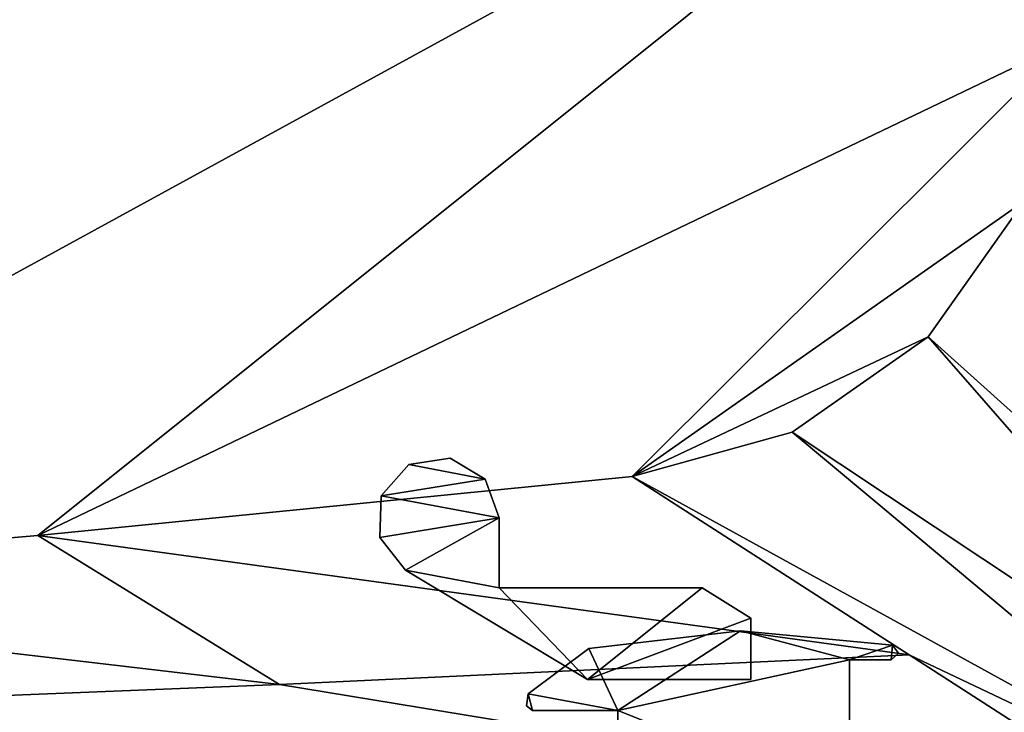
# Model space of a CAD drawing. Header units: metres. Extents: x 0 to 1004, y -708 to 0.
# Tile 63 of 98: x 842 to 922, y -642 to -585. Entities that reach past the tile are written whole.
import ezdxf

# ---------------------------------------------------------------- set-up
doc = ezdxf.new("R2010")
doc.units = ezdxf.units.M

msp = doc.modelspace()

# ---------------------------------------------------------------- linework, layer by layer
at = {"layer": 'top0123417'}
for points in [[(871.035828, -624.173279, 1035.889648), (873.297058, -621.623413, 1035.889648), (879.536377, -622.830261, 1035.889648)], [(873.297058, -621.623413, 1035.889648), (871.035828, -624.173279, 1035.889648), (873.297058, -621.623413, 1188.889648)], [(871.035828, -624.173279, 1035.889648), (871.035828, -624.173279, 1188.889648), (873.297058, -621.623413, 1188.889648)], [(879.536377, -622.830261, 1188.889648), (873.297058, -621.623413, 1188.889648), (871.035828, -624.173279, 1188.889648)], [(879.536377, -622.830261, 1035.889648), (873.297058, -621.623413, 1035.889648), (876.669495, -621.115173, 1035.889648)], [(876.669495, -621.115173, 1035.889648), (873.297058, -621.623413, 1035.889648), (876.669495, -621.115173, 1188.889648)], [(873.297058, -621.623413, 1035.889648), (873.297058, -621.623413, 1188.889648), (876.669495, -621.115173, 1188.889648)], [(879.536377, -622.830261, 1188.889648), (876.669495, -621.115173, 1188.889648), (873.297058, -621.623413, 1188.889648)], [(879.536377, -622.830261, 1035.889648), (876.669495, -621.115173, 1035.889648), (879.536377, -622.830261, 1188.889648)], [(876.669495, -621.115173, 1035.889648), (876.669495, -621.115173, 1188.889648), (879.536377, -622.830261, 1188.889648)], [(880.683228, -625.968079, 1035.889648), (871.035828, -624.173279, 1035.889648), (879.536377, -622.830261, 1035.889648)], [(880.683228, -625.968079, 1188.889648), (879.536377, -622.830261, 1188.889648), (871.035828, -624.173279, 1188.889648)], [(880.683228, -625.968079, 1035.889648), (879.536377, -622.830261, 1035.889648), (880.683228, -625.968079, 1188.889648)], [(879.536377, -622.830261, 1035.889648), (879.536377, -622.830261, 1188.889648), (880.683228, -625.968079, 1188.889648)], [(880.683228, -625.968079, 1035.889648), (870.93457, -627.581421, 1035.889648), (871.035828, -624.173279, 1035.889648)], [(871.035828, -624.173279, 1035.889648), (870.93457, -627.581421, 1035.889648), (871.035828, -624.173279, 1188.889648)], [(870.93457, -627.581421, 1035.889648), (870.93457, -627.581421, 1188.889648), (871.035828, -624.173279, 1188.889648)], [(871.035828, -624.173279, 1188.889648), (870.93457, -627.581421, 1188.889648), (880.683228, -625.968079, 1188.889648)], [(873.041016, -630.261658, 1035.889648), (870.93457, -627.581421, 1035.889648), (880.683228, -625.968079, 1035.889648)], [(870.93457, -627.581421, 1188.889648), (873.041016, -630.261658, 1188.889648), (880.683228, -625.968079, 1188.889648)], [(880.683533, -631.705139, 1035.889648), (873.041016, -630.261658, 1035.889648), (880.683228, -625.968079, 1035.889648)], [(880.683228, -625.968079, 1188.889648), (873.041016, -630.261658, 1188.889648), (880.683533, -631.705139, 1188.889648)], [(880.683228, -625.968079, 1035.889648), (880.683228, -625.968079, 1188.889648), (880.683533, -631.705139, 1035.889648)], [(880.683228, -625.968079, 1188.889648), (880.683533, -631.705139, 1188.889648), (880.683533, -631.705139, 1035.889648)], [(870.93457, -627.581421, 1035.889648), (873.041016, -630.261658, 1035.889648), (870.93457, -627.581421, 1188.889648)], [(873.041016, -630.261658, 1035.889648), (873.041016, -630.261658, 1188.889648), (870.93457, -627.581421, 1188.889648)], [(887.901245, -639.173279, 1035.889648), (873.041016, -630.261658, 1035.889648), (880.683533, -631.705139, 1035.889648)], [(873.041016, -630.261658, 1035.889648), (887.901245, -639.173279, 1035.889648), (873.041016, -630.261658, 1188.889648)], [(887.901245, -639.173279, 1035.889648), (887.901245, -639.173279, 1188.889648), (873.041016, -630.261658, 1188.889648)], [(873.041016, -630.261658, 1188.889648), (887.901245, -639.173279, 1188.889648), (880.683533, -631.705139, 1188.889648)], [(897.258362, -631.705139, 1035.889648), (887.901245, -639.173279, 1035.889648), (880.683533, -631.705139, 1035.889648)], [(897.258362, -631.705139, 1035.889648), (880.683533, -631.705139, 1035.889648), (897.258362, -631.705139, 1188.889648)], [(880.683533, -631.705139, 1035.889648), (880.683533, -631.705139, 1188.889648), (897.258362, -631.705139, 1188.889648)], [(880.683533, -631.705139, 1188.889648), (887.901245, -639.173279, 1188.889648), (897.258362, -631.705139, 1188.889648)], [(897.258362, -631.705139, 1035.889648), (901.237976, -634.174011, 1035.889648), (887.901245, -639.173279, 1035.889648)], [(887.901245, -639.173279, 1188.889648), (901.237976, -634.174011, 1188.889648), (897.258362, -631.705139, 1188.889648)], [(897.258362, -631.705139, 1035.889648), (897.258362, -631.705139, 1188.889648), (901.237976, -634.174011, 1035.889648)], [(897.258362, -631.705139, 1188.889648), (901.237976, -634.174011, 1188.889648), (901.237976, -634.174011, 1035.889648)], [(901.237976, -634.174011, 1035.889648), (901.237976, -639.173218, 1035.889648), (887.901245, -639.173279, 1035.889648)], [(887.901245, -639.173279, 1188.889648), (901.237976, -639.173218, 1188.889648), (901.237976, -634.174011, 1188.889648)], [(901.237976, -634.174011, 1035.889648), (901.237976, -634.174011, 1188.889648), (901.237976, -639.173218, 1035.889648)], [(901.237976, -634.174011, 1188.889648), (901.237976, -639.173218, 1188.889648), (901.237976, -639.173218, 1035.889648)], [(901.237976, -639.173218, 1035.889648), (901.237976, -639.173218, 1188.889648), (887.901245, -639.173279, 1035.889648)], [(901.237976, -639.173218, 1188.889648), (887.901245, -639.173279, 1188.889648), (887.901245, -639.173279, 1035.889648)]]:
    msp.add_3dface(points, dxfattribs=at)
at = {"layer": 'top012345'}
for points in [[(900.402344, -635.218567, 169.189713), (888.00116, -636.641724, 169.189713), (900.402405, -635.218567, 2055.5896)], [(888.00116, -636.641724, 169.189713), (888.001221, -636.641724, 2055.5896), (900.402405, -635.218567, 2055.5896)], [(890.368469, -641.716858, 169.189713), (888.00116, -636.641724, 169.189713), (900.402344, -635.218567, 169.189713)], [(900.402405, -635.218567, 2055.5896), (888.001221, -636.641724, 2055.5896), (890.36853, -641.716858, 2055.5896)], [(890.368469, -641.716858, 169.189713), (900.402344, -635.218567, 169.189713), (909.313354, -637.568054, 169.189713)], [(890.36853, -641.716858, 2055.5896), (909.313416, -637.568054, 2055.5896), (900.402405, -635.218567, 2055.5896)], [(912.830811, -636.379639, 169.189713), (900.402344, -635.218567, 169.189713), (912.830872, -636.379639, 2055.5896)], [(900.402344, -635.218567, 169.189713), (900.402405, -635.218567, 2055.5896), (912.830872, -636.379639, 2055.5896)], [(900.402344, -635.218567, 169.189713), (912.830811, -636.379639, 169.189713), (909.313354, -637.568054, 169.189713)], [(909.313416, -637.568054, 2055.5896), (912.830872, -636.379639, 2055.5896), (900.402405, -635.218567, 2055.5896)], [(888.00116, -636.641724, 169.189713), (883.051208, -640.351501, 169.189713), (888.001221, -636.641724, 2055.5896)], [(883.051208, -640.351501, 169.189713), (883.05127, -640.351501, 2055.5896), (888.001221, -636.641724, 2055.5896)], [(883.051208, -640.351501, 169.189713), (888.00116, -636.641724, 169.189713), (890.368469, -641.716858, 169.189713)], [(888.001221, -636.641724, 2055.5896), (883.05127, -640.351501, 2055.5896), (890.36853, -641.716858, 2055.5896)], [(909.313354, -637.568054, 169.189713), (912.830811, -636.379639, 169.189713), (912.713379, -637.568054, 169.189713)], [(909.313416, -637.568054, 2055.5896), (912.71344, -637.568054, 2055.5896), (912.830872, -636.379639, 2055.5896)], [(912.830811, -636.379639, 169.189713), (913.308594, -637.026855, 169.189713), (912.713379, -637.568054, 169.189713)], [(912.713379, -637.568054, 169.189713), (913.308594, -637.026855, 169.189713), (912.71344, -637.568054, 2055.5896)], [(912.71344, -637.568054, 2055.5896), (913.308594, -637.026855, 2055.5896), (912.830872, -636.379639, 2055.5896)], [(913.308594, -637.026855, 169.189713), (913.308594, -637.026855, 2055.5896), (912.71344, -637.568054, 2055.5896)], [(913.308594, -637.026855, 169.189713), (912.830811, -636.379639, 169.189713), (913.308594, -637.026855, 2055.5896)], [(912.830811, -636.379639, 169.189713), (912.830872, -636.379639, 2055.5896), (913.308594, -637.026855, 2055.5896)], [(890.368469, -641.716858, 169.189713), (909.313354, -637.568054, 169.189713), (909.313354, -649.266846, 169.189713)], [(909.313416, -649.266846, 2055.5896), (909.313416, -637.568054, 2055.5896), (890.36853, -641.716858, 2055.5896)], [(909.313354, -649.266846, 169.189713), (909.313354, -637.568054, 169.189713), (909.313416, -649.266846, 2055.5896)], [(909.313354, -637.568054, 169.189713), (909.313416, -637.568054, 2055.5896), (909.313416, -649.266846, 2055.5896)], [(912.713379, -637.568054, 169.189713), (912.71344, -637.568054, 2055.5896), (909.313354, -637.568054, 169.189713)], [(912.71344, -637.568054, 2055.5896), (909.313416, -637.568054, 2055.5896), (909.313354, -637.568054, 169.189713)], [(883.051208, -640.351501, 169.189713), (882.921997, -641.336548, 169.189713), (883.05127, -640.351501, 2055.5896)], [(882.921997, -641.336548, 169.189713), (882.922058, -641.336548, 2055.5896), (883.05127, -640.351501, 2055.5896)], [(883.407471, -641.716858, 169.189713), (882.921997, -641.336548, 169.189713), (883.051208, -640.351501, 169.189713)], [(883.05127, -640.351501, 2055.5896), (882.922058, -641.336548, 2055.5896), (883.407532, -641.716858, 2055.5896)], [(883.407471, -641.716858, 169.189713), (883.051208, -640.351501, 169.189713), (890.368469, -641.716858, 169.189713)], [(890.36853, -641.716858, 2055.5896), (883.05127, -640.351501, 2055.5896), (883.407532, -641.716858, 2055.5896)], [(882.921997, -641.336548, 169.189713), (883.407471, -641.716858, 169.189713), (882.922058, -641.336548, 2055.5896)], [(883.407471, -641.716858, 169.189713), (883.407532, -641.716858, 2055.5896), (882.922058, -641.336548, 2055.5896)], [(890.368469, -641.716858, 169.189713), (890.36853, -641.716858, 2055.5896), (883.407471, -641.716858, 169.189713)], [(890.36853, -641.716858, 2055.5896), (883.407532, -641.716858, 2055.5896), (883.407471, -641.716858, 169.189713)], [(890.368469, -641.716858, 169.189713), (890.368469, -646.316833, 169.189713), (890.36853, -641.716858, 2055.5896)], [(890.368469, -646.316833, 169.189713), (890.36853, -646.316833, 2055.5896), (890.36853, -641.716858, 2055.5896)], [(890.368469, -646.316833, 169.189713), (890.368469, -641.716858, 169.189713), (909.313354, -649.266846, 169.189713)], [(890.36853, -646.316833, 2055.5896), (909.313416, -649.266846, 2055.5896), (890.36853, -641.716858, 2055.5896)]]:
    msp.add_3dface(points, dxfattribs=at)
at = {"layer": 'top0123459'}
for points in [[(994.049377, -10, 90), (217.024673, -653.266907, 90), (10, -10, 90)], [(787.024658, -653.266907, 90), (217.024673, -653.266907, 90), (994.049377, -10, 90)], [(994.049377, -694.05426, 90), (787.024658, -653.266907, 90), (994.049377, -10, 90)], [(794.39978, -631.589539, 107.313683), (931.491577, -556.560425, 108.623322), (563.408142, -548.787048, 108.759003)], [(794.39978, -631.589539, 107.313683), (843.000427, -627.41449, 107.386559), (931.491577, -556.560425, 108.623322)], [(843.000427, -627.41449, 107.386559), (927.229858, -587.049438, 108.091133), (931.491577, -556.560425, 108.623322)], [(843.000427, -627.41449, 107.386559), (891.541809, -622.59906, 107.470612), (927.229858, -587.049438, 108.091133)], [(891.541809, -622.59906, 107.470612), (923.566284, -600.113647, 107.863098), (927.229858, -587.049438, 108.091133)], [(915.726074, -611.1875, 107.6698), (923.566284, -600.113647, 107.863098), (891.541809, -622.59906, 107.470612)], [(950.614868, -642.542236, 163.059708), (923.566284, -600.113647, 107.863098), (915.726074, -611.1875, 107.6698)], [(904.618408, -618.98175, 107.533752), (915.726074, -611.1875, 107.6698), (891.541809, -622.59906, 107.470612)], [(915.726074, -611.1875, 107.6698), (904.618408, -618.98175, 107.533752), (947.379456, -647.384338, 163.059708)], [(950.614868, -642.542236, 163.059708), (915.726074, -611.1875, 107.6698), (947.379456, -647.384338, 163.059708)], [(904.618408, -618.98175, 107.533752), (891.541809, -622.59906, 107.470612), (942.537354, -650.619812, 163.059708)], [(947.379456, -647.384338, 163.059708), (904.618408, -618.98175, 107.533752), (942.537354, -650.619812, 163.059708)], [(891.541809, -622.59906, 107.470612), (843.000427, -627.41449, 107.386559), (914.183716, -637.17749, 135.265152)], [(942.537354, -650.619812, 163.059708), (891.541809, -622.59906, 107.470612), (914.183716, -637.17749, 135.265152)], [(843.000427, -627.41449, 107.386559), (794.39978, -631.589539, 107.313683), (862.737976, -639.585205, 135.223129)], [(843.000427, -627.41449, 107.386559), (862.737976, -639.585205, 135.223129), (914.183716, -637.17749, 135.265152)], [(794.39978, -631.589539, 107.313683), (811.262573, -641.672729, 135.186691), (862.737976, -639.585205, 135.223129)], [(914.183716, -637.17749, 135.265152), (862.737976, -639.585205, 135.223129), (936.825623, -651.75592, 163.059708)], [(914.183716, -637.17749, 135.265152), (936.825623, -651.75592, 163.059708), (942.537354, -650.619812, 163.059708)], [(862.737976, -639.585205, 135.223129), (811.262573, -641.672729, 135.186691), (936.825623, -651.75592, 163.059708)], [(936.825623, -651.75592, 163.059708), (811.262573, -641.672729, 135.186691), (759.76178, -643.439697, 135.155853)]]:
    msp.add_3dface(points, dxfattribs=at)

doc.saveas('drawing.dxf')
